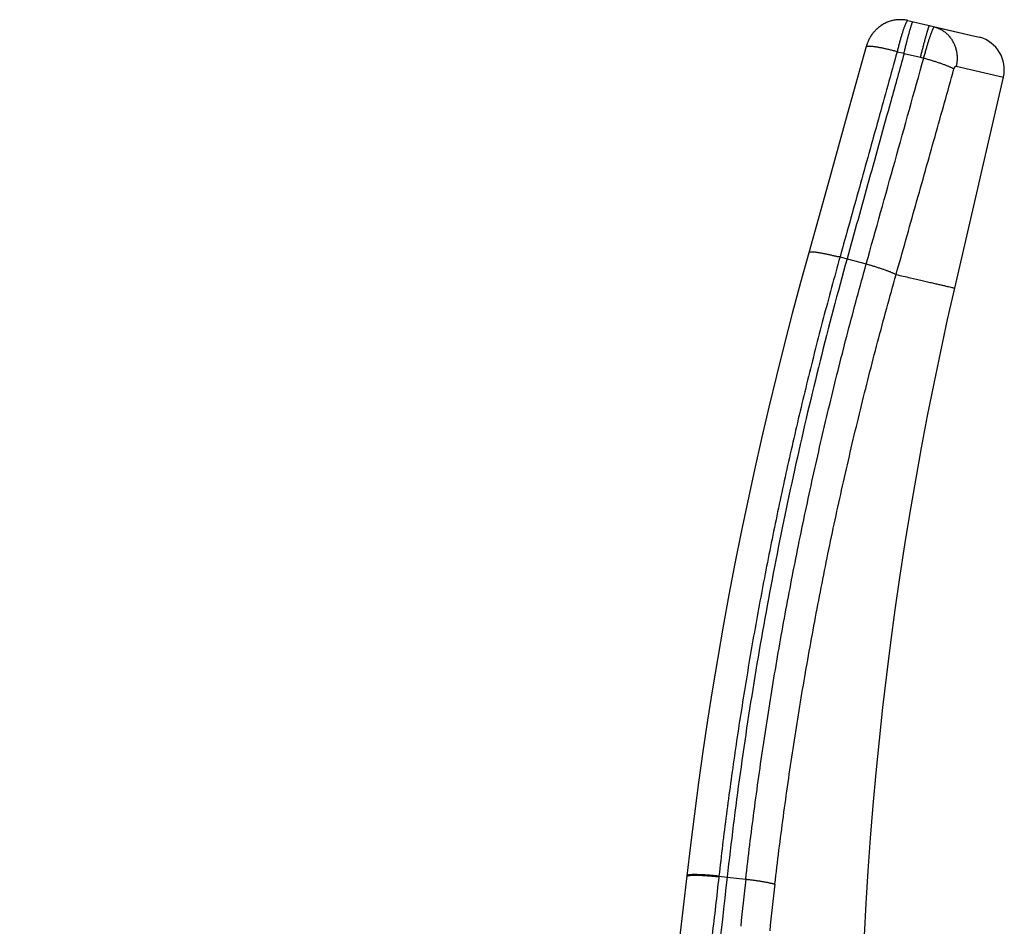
# Model space of a CAD drawing. Header units: millimetres. Extents: x 259 to 1803, y -542 to 1902.
# Tile 109 of 127: x 1776 to 1803, y 1337 to 1361. Entities that reach past the tile are written whole.
import ezdxf

# ---------------------------------------------------------------- set-up
doc = ezdxf.new("R2010")
doc.units = ezdxf.units.MM
doc.header["$LTSCALE"] = 30.734
doc.layers.get('0').update_dxf_attribs({"linetype": 'CONTINUOUS'})

msp = doc.modelspace()

# ---------------------------------------------------------------- linework, layer by layer
at = {"color": 7, "linetype": 'CONTINUOUS'}
for p, q in [((1799.683, 1361.075), (1799.657, 1361.059)), ((1799.706, 1361.088), (1799.68, 1361.073)), ((1799.73, 1361.101), (1799.703, 1361.087)), ((1799.754, 1361.113), (1799.727, 1361.099)), ((1799.779, 1361.124), (1799.751, 1361.111)), ((1799.803, 1361.135), (1799.776, 1361.123)), ((1799.828, 1361.144), (1799.8, 1361.133)), ((1799.853, 1361.153), (1799.825, 1361.143)), ((1799.879, 1361.161), (1799.85, 1361.152)), ((1799.904, 1361.169), (1799.875, 1361.16)), ((1799.93, 1361.176), (1799.901, 1361.168)), ((1799.956, 1361.182), (1799.926, 1361.175)), ((1799.982, 1361.187), (1799.952, 1361.181)), ((1800.008, 1361.191), (1799.978, 1361.186)), ((1800.035, 1361.195), (1800.005, 1361.191)), ((1800.061, 1361.198), (1800.031, 1361.194)), ((1800.087, 1361.2), (1800.057, 1361.197)), ((1800.114, 1361.201), (1800.084, 1361.2)), ((1800.14, 1361.202), (1800.11, 1361.201)), ((1800.167, 1361.202), (1800.137, 1361.202)), ((1800.193, 1361.201), (1800.163, 1361.202)), ((1800.22, 1361.199), (1800.19, 1361.201)), ((1800.246, 1361.197), (1800.216, 1361.2)), ((1800.351, 1361.18), (1802.157, 1360.763)), ((1799.391, 1360.808), (1799.379, 1360.791)), ((1799.402, 1360.824), (1799.39, 1360.807)), ((1799.415, 1360.84), (1799.402, 1360.822)), ((1799.427, 1360.856), (1799.414, 1360.838)), ((1799.441, 1360.872), (1799.426, 1360.854)), ((1799.455, 1360.888), (1799.44, 1360.87)), ((1799.47, 1360.904), (1799.454, 1360.887)), ((1799.485, 1360.92), (1799.469, 1360.903)), ((1799.502, 1360.937), (1799.484, 1360.919)), ((1799.519, 1360.953), (1799.5, 1360.935)), ((1799.536, 1360.969), (1799.517, 1360.951)), ((1799.555, 1360.985), (1799.534, 1360.967)), ((1799.574, 1361.001), (1799.553, 1360.983)), ((1799.594, 1361.016), (1799.572, 1360.999)), ((1799.615, 1361.031), (1799.592, 1361.014)), ((1799.637, 1361.046), (1799.613, 1361.03)), ((1799.66, 1361.061), (1799.634, 1361.045)), ((1799.255, 1360.548), (1799.248, 1360.529)), ((1799.261, 1360.565), (1799.254, 1360.547)), ((1799.268, 1360.583), (1799.261, 1360.565)), ((1799.275, 1360.6), (1799.268, 1360.582)), ((1799.282, 1360.617), (1799.275, 1360.599)), ((1799.29, 1360.633), (1799.282, 1360.616)), ((1799.297, 1360.65), (1799.289, 1360.633)), ((1799.305, 1360.666), (1799.297, 1360.649)), ((1799.314, 1360.683), (1799.305, 1360.666)), ((1799.322, 1360.699), (1799.313, 1360.682)), ((1799.331, 1360.714), (1799.322, 1360.698)), ((1799.34, 1360.73), (1799.331, 1360.714)), ((1799.349, 1360.746), (1799.34, 1360.729)), ((1799.359, 1360.761), (1799.349, 1360.745)), ((1799.369, 1360.777), (1799.359, 1360.76)), ((1799.38, 1360.792), (1799.369, 1360.776)), ((1802.157, 1360.763), (1802.284, 1360.729)), ((1799.231, 1360.475), (1799.228, 1360.465)), ((1799.242, 1360.512), (1799.236, 1360.493)), ((1799.248, 1360.53), (1799.242, 1360.511)), ((1801.617, 1353.976), (1802.928, 1359.657)), ((1798.723, 1358.649), (1798.205, 1356.793)), ((1798.205, 1356.793), (1797.684, 1354.929))]:
    msp.add_line(p, q, dxfattribs=at)
at = {"color": 9, "linetype": 'CONTINUOUS'}
for p, q in [((1800.934, 1361.045), (1800.939, 1361.044)), ((1800.939, 1361.044), (1801.069, 1361.009)), ((1801.069, 1361.009), (1801.572, 1360.893)), ((1801.572, 1360.893), (1802.156, 1360.758)), ((1802.156, 1360.758), (1802.158, 1360.758)), ((1802.158, 1360.758), (1802.284, 1360.729)), ((1800.065, 1360.34), (1800.25, 1360.297)), ((1800.25, 1360.296), (1800.696, 1360.193)), ((1800.696, 1360.193), (1800.781, 1360.17)), ((1801.655, 1359.952), (1802.928, 1359.657)), ((1798.527, 1354.819), (1798.717, 1354.767)), ((1798.717, 1354.767), (1799.234, 1354.625)), ((1795.265, 1338.14), (1795.263, 1338.117)), ((1795.265, 1338.14), (1795.487, 1338.116)), ((1795.487, 1338.116), (1795.988, 1338.061))]:
    msp.add_line(p, q, dxfattribs=at)
at = {"color": 7, "linetype": 'CONTINUOUS'}
for points in [[(1800.351, 1361.18), (1800.325, 1361.185), (1800.299, 1361.19), (1800.273, 1361.194), (1800.242, 1361.197)], [(1800.35, 1361.18), (1800.347, 1361.18), (1800.321, 1361.186), (1800.295, 1361.19), (1800.269, 1361.194)], [(1799.237, 1360.494), (1799.231, 1360.476), (1798.723, 1358.649)], [(1797.684, 1354.929), (1797.464, 1354.13), (1797.24, 1353.291), (1797.023, 1352.451), (1796.812, 1351.611), (1796.609, 1350.77), (1796.413, 1349.928), (1796.224, 1349.086), (1796.042, 1348.244), (1795.866, 1347.401), (1795.698, 1346.558), (1795.537, 1345.715), (1795.383, 1344.872), (1795.236, 1344.029), (1795.095, 1343.186), (1794.962, 1342.343), (1794.836, 1341.501), (1794.717, 1340.659), (1794.604, 1339.817), (1794.499, 1338.976), (1794.402, 1338.151)], [(1799.182, 1336.539), (1799.229, 1337.405), (1799.285, 1338.287), (1799.349, 1339.168), (1799.421, 1340.048), (1799.501, 1340.927), (1799.588, 1341.806), (1799.683, 1342.684), (1799.786, 1343.561), (1799.896, 1344.437), (1800.015, 1345.312), (1800.141, 1346.186), (1800.274, 1347.059), (1800.416, 1347.931), (1800.565, 1348.801), (1800.722, 1349.67), (1800.886, 1350.538), (1801.058, 1351.404), (1801.238, 1352.268), (1801.425, 1353.131), (1801.617, 1353.976)], [(1794.402, 1338.151), (1794.109, 1335.616), (1793.798, 1333.053)]]:
    msp.add_lwpolyline(points, dxfattribs=at)
msp.add_arc((1802.051, 1359.859), 0.9, 346.9994, 74.9999, dxfattribs=at)
at = {"color": 9, "linetype": 'CONTINUOUS'}
for centre, radius, start, end in [((-948.19, 2124.276), 2853.191, 344.350557, 344.466156), ((1899.129, 1326.33), 103.806, 173.5113, 174.21632), ((1898.831, 1326.028), 102.75, 173.34971, 174.05597)]:
    msp.add_arc(centre, radius, start, end, dxfattribs=at)
for points, knots in [([(1800.355, 1361.179), (1800.353, 1361.179), (1800.349, 1361.179), (1800.343, 1361.175), (1800.336, 1361.168), (1800.328, 1361.158), (1800.32, 1361.146), (1800.312, 1361.131), (1800.302, 1361.112), (1800.293, 1361.091), (1800.282, 1361.067), (1800.272, 1361.041), (1800.26, 1361.011), (1800.249, 1360.98), (1800.237, 1360.946), (1800.224, 1360.909), (1800.212, 1360.871), (1800.199, 1360.83), (1800.186, 1360.787), (1800.172, 1360.743), (1800.159, 1360.697), (1800.146, 1360.649), (1800.132, 1360.6), (1800.118, 1360.55), (1800.105, 1360.499), (1800.091, 1360.446), (1800.078, 1360.393), (1800.069, 1360.358), (1800.065, 1360.34)], [0, 0, 0, 0, 0.006182, 0.014005, 0.024455, 0.037882, 0.054426, 0.074131, 0.097, 0.123003, 0.152072, 0.184104, 0.218988, 0.256625, 0.29694, 0.339844, 0.385184, 0.432793, 0.482519, 0.53422, 0.587764, 0.643006, 0.699775, 0.757892, 0.817168, 0.87741, 0.938425, 1, 1, 1, 1]), ([(1800.781, 1360.17), (1800.786, 1360.188), (1800.796, 1360.223), (1800.81, 1360.275), (1800.825, 1360.327), (1800.839, 1360.377), (1800.854, 1360.427), (1800.868, 1360.476), (1800.882, 1360.523), (1800.896, 1360.569), (1800.909, 1360.613), (1800.923, 1360.655), (1800.936, 1360.695), (1800.949, 1360.734), (1800.961, 1360.77), (1800.973, 1360.804), (1800.984, 1360.836), (1800.995, 1360.865), (1801.005, 1360.892), (1801.015, 1360.916), (1801.024, 1360.938), (1801.032, 1360.957), (1801.04, 1360.973), (1801.047, 1360.986), (1801.053, 1360.996), (1801.059, 1361.003), (1801.064, 1361.008), (1801.067, 1361.009), (1801.069, 1361.009)], [0, 0, 0, 0, 0.061508, 0.122486, 0.182711, 0.241982, 0.300099, 0.356866, 0.412111, 0.46567, 0.51741, 0.567203, 0.614916, 0.660392, 0.703457, 0.743949, 0.781777, 0.816868, 0.84912, 0.878415, 0.904642, 0.927716, 0.94759, 0.964234, 0.977648, 0.987881, 0.995106, 1, 1, 1, 1]), ([(1801.069, 1361.009), (1801.084, 1361.005), (1801.115, 1360.996), (1801.159, 1360.979), (1801.203, 1360.96), (1801.246, 1360.938), (1801.287, 1360.913), (1801.327, 1360.886), (1801.365, 1360.857), (1801.401, 1360.825), (1801.436, 1360.791), (1801.469, 1360.755), (1801.499, 1360.717), (1801.528, 1360.677), (1801.554, 1360.635), (1801.578, 1360.592), (1801.6, 1360.547), (1801.619, 1360.501), (1801.635, 1360.454), (1801.649, 1360.405), (1801.661, 1360.356), (1801.67, 1360.307), (1801.676, 1360.256), (1801.679, 1360.205), (1801.68, 1360.155), (1801.678, 1360.104), (1801.673, 1360.053), (1801.666, 1360.002), (1801.659, 1359.969), (1801.655, 1359.952)], [0, 0, 0, 0, 0.035691, 0.071411, 0.107176, 0.143003, 0.178907, 0.214902, 0.251002, 0.287219, 0.323563, 0.360041, 0.396661, 0.433426, 0.470341, 0.507405, 0.544617, 0.581974, 0.619472, 0.657104, 0.694861, 0.732733, 0.77071, 0.808779, 0.846926, 0.885137, 0.923397, 0.96169, 1, 1, 1, 1]), ([(1800.065, 1360.34), (1799.897, 1359.734), (1799.558, 1358.515), (1799.045, 1356.675), (1798.701, 1355.44), (1798.527, 1354.819)], [0, 0, 0, 0, 0.328859, 0.662263, 1, 1, 1, 1]), ([(1800.065, 1360.34), (1800.049, 1360.344), (1800.016, 1360.353), (1799.966, 1360.366), (1799.918, 1360.378), (1799.869, 1360.39), (1799.822, 1360.401), (1799.775, 1360.412), (1799.73, 1360.422), (1799.686, 1360.431), (1799.643, 1360.44), (1799.601, 1360.448), (1799.561, 1360.455), (1799.523, 1360.462), (1799.487, 1360.467), (1799.452, 1360.472), (1799.42, 1360.477), (1799.39, 1360.48), (1799.363, 1360.483), (1799.337, 1360.484), (1799.315, 1360.485), (1799.294, 1360.485), (1799.277, 1360.484), (1799.262, 1360.483), (1799.249, 1360.48), (1799.24, 1360.477), (1799.233, 1360.473), (1799.229, 1360.468), (1799.228, 1360.466), (1799.228, 1360.465)], [0, 0, 0, 0, 0.059751, 0.119084, 0.177806, 0.235728, 0.292663, 0.348429, 0.402845, 0.455738, 0.506937, 0.55628, 0.603609, 0.648776, 0.691637, 0.732061, 0.769923, 0.80511, 0.83752, 0.867063, 0.893664, 0.917266, 0.937835, 0.95537, 0.969919, 0.981625, 0.990814, 0.998203, 1, 1, 1, 1]), ([(1800.781, 1360.17), (1800.798, 1360.165), (1800.832, 1360.156), (1800.882, 1360.142), (1800.932, 1360.127), (1800.981, 1360.112), (1801.03, 1360.097), (1801.078, 1360.082), (1801.124, 1360.067), (1801.17, 1360.052), (1801.215, 1360.037), (1801.257, 1360.022), (1801.299, 1360.007), (1801.338, 1359.992), (1801.376, 1359.978), (1801.412, 1359.964), (1801.445, 1359.95), (1801.476, 1359.936), (1801.505, 1359.923), (1801.532, 1359.911), (1801.556, 1359.899), (1801.577, 1359.887), (1801.59, 1359.88), (1801.596, 1359.876)], [0, 0, 0, 0, 0.060279, 0.120469, 0.180366, 0.239773, 0.29849, 0.356322, 0.413077, 0.468565, 0.522602, 0.575008, 0.625612, 0.674245, 0.720749, 0.764972, 0.806771, 0.846014, 0.882576, 0.916348, 0.947229, 0.975135, 1, 1, 1, 1]), ([(1800.037, 1354.34), (1800.214, 1354.965), (1800.564, 1356.206), (1801.084, 1358.051), (1801.427, 1359.271), (1801.596, 1359.876)], [0, 0, 0, 0, 0.33897, 0.672305, 1, 1, 1, 1]), ([(1801.596, 1359.876), (1801.597, 1359.879), (1801.599, 1359.884), (1801.602, 1359.892), (1801.605, 1359.9), (1801.608, 1359.908), (1801.612, 1359.916), (1801.616, 1359.923), (1801.62, 1359.929), (1801.624, 1359.935), (1801.628, 1359.94), (1801.633, 1359.944), (1801.637, 1359.948), (1801.642, 1359.95), (1801.646, 1359.952), (1801.651, 1359.953), (1801.654, 1359.952), (1801.655, 1359.952)], [0, 0, 0, 0, 0.084076, 0.168378, 0.252201, 0.334774, 0.41526, 0.492839, 0.566786, 0.636666, 0.702204, 0.763201, 0.819317, 0.870379, 0.916773, 0.959469, 1, 1, 1, 1]), ([(1798.527, 1354.819), (1798.372, 1354.266), (1798.072, 1353.16), (1797.649, 1351.495), (1797.254, 1349.828), (1796.886, 1348.159), (1796.547, 1346.488), (1796.234, 1344.817), (1795.95, 1343.147), (1795.693, 1341.477), (1795.463, 1339.809), (1795.328, 1338.696), (1795.265, 1338.14)], [0, 0, 0, 0, 0.101204, 0.202168, 0.302882, 0.403341, 0.503534, 0.603446, 0.703063, 0.802369, 0.90135, 1, 1, 1, 1]), ([(1798.527, 1354.819), (1798.52, 1354.818), (1798.505, 1354.813), (1798.481, 1354.817), (1798.454, 1354.821), (1798.424, 1354.828), (1798.391, 1354.835), (1798.355, 1354.844), (1798.315, 1354.853), (1798.273, 1354.862), (1798.229, 1354.872), (1798.184, 1354.882), (1798.14, 1354.891), (1798.096, 1354.9), (1798.053, 1354.909), (1798.012, 1354.916), (1797.973, 1354.923), (1797.937, 1354.929), (1797.902, 1354.934), (1797.87, 1354.938), (1797.839, 1354.942), (1797.812, 1354.944), (1797.787, 1354.946), (1797.764, 1354.947), (1797.744, 1354.947), (1797.727, 1354.946), (1797.713, 1354.944), (1797.701, 1354.942), (1797.693, 1354.938), (1797.687, 1354.934), (1797.685, 1354.931), (1797.684, 1354.929)], [0, 0, 0, 0, 0.024366, 0.052223, 0.083822, 0.119311, 0.158918, 0.202681, 0.250243, 0.300728, 0.35315, 0.406523, 0.459885, 0.512314, 0.562959, 0.611185, 0.656901, 0.700119, 0.740826, 0.7789, 0.81418, 0.846528, 0.875842, 0.902052, 0.92511, 0.944987, 0.961691, 0.975292, 0.985984, 0.994235, 1, 1, 1, 1]), ([(1795.988, 1338.061), (1796.058, 1338.675), (1796.209, 1339.903), (1796.468, 1341.745), (1796.761, 1343.588), (1797.088, 1345.432), (1797.449, 1347.275), (1797.843, 1349.117), (1798.271, 1350.957), (1798.733, 1352.795), (1799.063, 1354.015), (1799.234, 1354.625)], [0, 0, 0, 0, 0.109691, 0.219768, 0.330219, 0.441029, 0.552182, 0.663668, 0.775472, 0.887586, 1, 1, 1, 1]), ([(1799.234, 1354.625), (1799.25, 1354.621), (1799.283, 1354.612), (1799.332, 1354.598), (1799.38, 1354.583), (1799.428, 1354.569), (1799.475, 1354.555), (1799.522, 1354.54), (1799.567, 1354.525), (1799.612, 1354.511), (1799.655, 1354.496), (1799.697, 1354.482), (1799.738, 1354.467), (1799.777, 1354.453), (1799.814, 1354.439), (1799.849, 1354.425), (1799.883, 1354.412), (1799.914, 1354.399), (1799.943, 1354.386), (1799.97, 1354.374), (1799.995, 1354.362), (1800.017, 1354.351), (1800.031, 1354.344), (1800.037, 1354.34)], [0, 0, 0, 0, 0.059442, 0.118798, 0.177883, 0.236509, 0.294494, 0.351656, 0.407815, 0.462795, 0.516424, 0.568536, 0.618967, 0.667561, 0.714167, 0.758643, 0.800852, 0.840665, 0.877965, 0.912641, 0.944595, 0.973739, 1, 1, 1, 1]), ([(1796.772, 1337.927), (1796.843, 1338.535), (1796.996, 1339.752), (1797.258, 1341.576), (1797.554, 1343.401), (1797.883, 1345.228), (1798.245, 1347.054), (1798.642, 1348.88), (1799.072, 1350.704), (1799.535, 1352.525), (1799.866, 1353.736), (1800.037, 1354.34)], [0, 0, 0, 0, 0.109579, 0.219575, 0.329974, 0.440767, 0.551938, 0.663458, 0.77531, 0.887493, 1, 1, 1, 1]), ([(1800.037, 1354.34), (1800.102, 1354.325), (1800.228, 1354.296), (1800.41, 1354.254), (1800.58, 1354.215), (1800.737, 1354.178), (1800.882, 1354.145), (1801.014, 1354.115), (1801.133, 1354.087), (1801.239, 1354.063), (1801.332, 1354.042), (1801.411, 1354.023), (1801.478, 1354.008), (1801.53, 1353.996), (1801.573, 1353.986), (1801.593, 1353.981), (1801.615, 1353.976), (1801.615, 1353.976)], [0, 0, 0, 0, 0.123254, 0.238807, 0.346531, 0.44632, 0.538076, 0.621709, 0.697141, 0.764307, 0.823153, 0.87363, 0.915714, 0.949396, 0.974682, 0.991557, 1, 1, 1, 1]), ([(1795.263, 1338.117), (1795.204, 1337.595), (1795.083, 1336.544), (1794.896, 1334.955), (1794.7, 1333.34), (1794.494, 1331.694), (1794.278, 1330.011), (1794.05, 1328.284), (1793.809, 1326.51), (1793.555, 1324.682), (1793.285, 1322.799), (1793, 1320.858), (1792.699, 1318.857), (1792.38, 1316.795), (1792.043, 1314.669), (1791.687, 1312.476), (1791.311, 1310.219), (1790.916, 1307.906), (1790.504, 1305.552), (1790.078, 1303.173), (1789.641, 1300.784), (1789.194, 1298.399), (1788.74, 1296.025), (1788.279, 1293.664), (1787.811, 1291.31), (1787.334, 1288.96), (1786.85, 1286.614), (1786.358, 1284.273), (1785.858, 1281.937), (1785.35, 1279.606), (1784.836, 1277.28), (1784.314, 1274.958), (1783.785, 1272.642), (1783.249, 1270.331), (1782.706, 1268.025), (1782.155, 1265.721), (1781.594, 1263.411), (1781.021, 1261.082), (1780.432, 1258.723), (1779.823, 1256.324), (1779.194, 1253.877), (1778.541, 1251.378), (1777.863, 1248.824), (1777.16, 1246.217), (1776.68, 1244.463), (1776.435, 1243.577)], [0, 0, 0, 0, 0.016337, 0.032897, 0.049736, 0.06691, 0.08448, 0.102505, 0.121047, 0.14016, 0.159874, 0.180201, 0.20116, 0.222774, 0.245072, 0.268088, 0.29184, 0.316215, 0.341039, 0.36614, 0.39136, 0.416546, 0.441583, 0.466503, 0.491364, 0.516209, 0.541036, 0.565835, 0.590595, 0.615316, 0.640004, 0.664664, 0.689294, 0.713885, 0.738427, 0.762938, 0.787535, 0.81235, 0.837511, 0.863123, 0.889285, 0.916063, 0.943451, 0.971434, 1, 1, 1, 1]), ([(1794.401, 1338.131), (1794.4, 1338.13), (1794.4, 1338.129), (1794.4, 1338.128), (1794.4, 1338.128)], [0, 0, 0, 0, 0.723699, 1, 1, 1, 1]), ([(1794.422, 1338.144), (1794.421, 1338.143), (1794.416, 1338.142), (1794.409, 1338.139), (1794.403, 1338.135), (1794.401, 1338.132), (1794.401, 1338.131)], [0, 0, 0, 0, 0.227358, 0.604653, 0.88782, 1, 1, 1, 1]), ([(1795.265, 1338.14), (1795.248, 1338.142), (1795.214, 1338.146), (1795.162, 1338.151), (1795.111, 1338.156), (1795.06, 1338.16), (1795.011, 1338.164), (1794.962, 1338.168), (1794.914, 1338.171), (1794.868, 1338.174), (1794.823, 1338.177), (1794.78, 1338.179), (1794.738, 1338.18), (1794.699, 1338.181), (1794.661, 1338.182), (1794.626, 1338.182), (1794.592, 1338.182), (1794.562, 1338.182), (1794.533, 1338.181), (1794.508, 1338.179), (1794.485, 1338.177), (1794.464, 1338.175), (1794.447, 1338.172), (1794.432, 1338.169), (1794.42, 1338.166), (1794.411, 1338.162), (1794.405, 1338.157), (1794.403, 1338.153), (1794.402, 1338.151), (1794.402, 1338.151)], [0, 0, 0, 0, 0.059896, 0.119433, 0.178411, 0.236632, 0.2939, 0.350025, 0.404818, 0.458095, 0.509681, 0.559401, 0.607092, 0.652596, 0.695762, 0.73645, 0.774528, 0.809873, 0.842377, 0.871939, 0.898477, 0.921922, 0.942227, 0.959372, 0.973382, 0.984365, 0.992608, 0.998854, 1, 1, 1, 1]), ([(1795.263, 1338.117), (1795.245, 1338.119), (1795.211, 1338.123), (1795.159, 1338.128), (1795.108, 1338.133), (1795.058, 1338.137), (1795.008, 1338.141), (1794.959, 1338.145), (1794.912, 1338.148), (1794.865, 1338.151), (1794.82, 1338.153), (1794.777, 1338.156), (1794.736, 1338.157), (1794.696, 1338.158), (1794.658, 1338.159), (1794.623, 1338.159), (1794.59, 1338.159), (1794.559, 1338.159), (1794.531, 1338.158), (1794.505, 1338.156), (1794.482, 1338.154), (1794.462, 1338.152), (1794.444, 1338.149), (1794.431, 1338.146), (1794.424, 1338.144), (1794.422, 1338.144)], [0, 0, 0, 0, 0.061957, 0.123543, 0.18455, 0.244774, 0.304013, 0.362069, 0.418747, 0.473858, 0.527217, 0.578648, 0.627979, 0.675048, 0.719698, 0.761784, 0.80117, 0.83773, 0.87135, 0.901927, 0.929375, 0.953624, 0.974624, 0.992355, 1, 1, 1, 1]), ([(1795.988, 1338.061), (1796.005, 1338.059), (1796.038, 1338.055), (1796.088, 1338.049), (1796.138, 1338.043), (1796.187, 1338.036), (1796.236, 1338.03), (1796.284, 1338.023), (1796.331, 1338.016), (1796.377, 1338.008), (1796.421, 1338.001), (1796.464, 1337.994), (1796.506, 1337.986), (1796.546, 1337.979), (1796.585, 1337.972), (1796.621, 1337.964), (1796.656, 1337.957), (1796.688, 1337.949), (1796.718, 1337.942), (1796.746, 1337.935), (1796.764, 1337.93), (1796.772, 1337.927)], [0, 0, 0, 0, 0.063597, 0.127034, 0.19011, 0.252629, 0.314395, 0.375214, 0.434896, 0.493254, 0.550105, 0.605273, 0.658585, 0.709877, 0.758988, 0.805768, 0.850074, 0.89177, 0.930732, 0.966843, 1, 1, 1, 1])]:
    msp.add_open_spline(points, degree=3, knots=knots, dxfattribs=at)
at = {"color": 7, "linetype": 'CONTINUOUS'}
for points, knots in [([(1800.25, 1360.296), (1800.255, 1360.314), (1800.263, 1360.35), (1800.276, 1360.403), (1800.288, 1360.455), (1800.301, 1360.507), (1800.314, 1360.557), (1800.326, 1360.607), (1800.338, 1360.655), (1800.35, 1360.701), (1800.362, 1360.746), (1800.374, 1360.789), (1800.385, 1360.831), (1800.396, 1360.87), (1800.406, 1360.907), (1800.416, 1360.941), (1800.425, 1360.973), (1800.434, 1361.003), (1800.443, 1361.03), (1800.451, 1361.055), (1800.458, 1361.076), (1800.465, 1361.095), (1800.471, 1361.111), (1800.476, 1361.124), (1800.481, 1361.134), (1800.485, 1361.141), (1800.488, 1361.146), (1800.491, 1361.147), (1800.492, 1361.147)], [0, 0, 0, 0, 0.062676, 0.12418, 0.185012, 0.244949, 0.303768, 0.361254, 0.417198, 0.471415, 0.523745, 0.57403, 0.622118, 0.667859, 0.71111, 0.751735, 0.789605, 0.8246, 0.856612, 0.885545, 0.911313, 0.933846, 0.953085, 0.968986, 0.981528, 0.990725, 0.996692, 1, 1, 1, 1]), ([(1800.696, 1360.193), (1800.7, 1360.211), (1800.709, 1360.246), (1800.723, 1360.299), (1800.736, 1360.352), (1800.749, 1360.403), (1800.763, 1360.454), (1800.776, 1360.503), (1800.788, 1360.551), (1800.801, 1360.598), (1800.813, 1360.643), (1800.824, 1360.686), (1800.836, 1360.727), (1800.846, 1360.766), (1800.857, 1360.803), (1800.867, 1360.838), (1800.876, 1360.87), (1800.885, 1360.9), (1800.893, 1360.927), (1800.901, 1360.951), (1800.907, 1360.973), (1800.914, 1360.992), (1800.919, 1361.008), (1800.924, 1361.021), (1800.928, 1361.031), (1800.932, 1361.038), (1800.934, 1361.044), (1800.937, 1361.044), (1800.939, 1361.044)], [0, 0, 0, 0, 0.062409, 0.124214, 0.185223, 0.245245, 0.304091, 0.361577, 0.41752, 0.471749, 0.524098, 0.574406, 0.622515, 0.66827, 0.711526, 0.752142, 0.78999, 0.824953, 0.856929, 0.885823, 0.911527, 0.933944, 0.953056, 0.968862, 0.981222, 0.990007, 0.995355, 1, 1, 1, 1]), ([(1800.25, 1360.296), (1800.131, 1359.865), (1799.817, 1358.728), (1799.306, 1356.885), (1798.914, 1355.473), (1798.717, 1354.767)], [0, 0, 0, 0, 0.233678, 0.616759, 1, 1, 1, 1]), ([(1798.717, 1354.767), (1798.463, 1353.852), (1797.979, 1352.018), (1797.327, 1349.253), (1796.751, 1346.478), (1796.249, 1343.696), (1795.824, 1340.91), (1795.591, 1339.048), (1795.487, 1338.116)], [0, 0, 0, 0, 0.16779, 0.335075, 0.502002, 0.668483, 0.834434, 1, 1, 1, 1]), ([(1795.487, 1338.116), (1795.318, 1336.598), (1794.95, 1333.447), (1794.329, 1328.551), (1793.611, 1323.315), (1792.787, 1317.751), (1791.853, 1311.877), (1790.803, 1305.709), (1789.633, 1299.251), (1788.33, 1292.485), (1786.882, 1285.381), (1785.557, 1279.236), (1784.409, 1274.119), (1783.159, 1268.696), (1781.454, 1261.603), (1779.199, 1252.715), (1777.565, 1246.63), (1776.701, 1243.504)], [0, 0, 0, 0, 0.047461, 0.098566, 0.153345, 0.211658, 0.273322, 0.338147, 0.406038, 0.477262, 0.552198, 0.631309, 0.672585, 0.71511, 0.80424, 0.899226, 1, 1, 1, 1])]:
    msp.add_open_spline(points, degree=3, knots=knots, dxfattribs=at)

doc.saveas('drawing.dxf')
